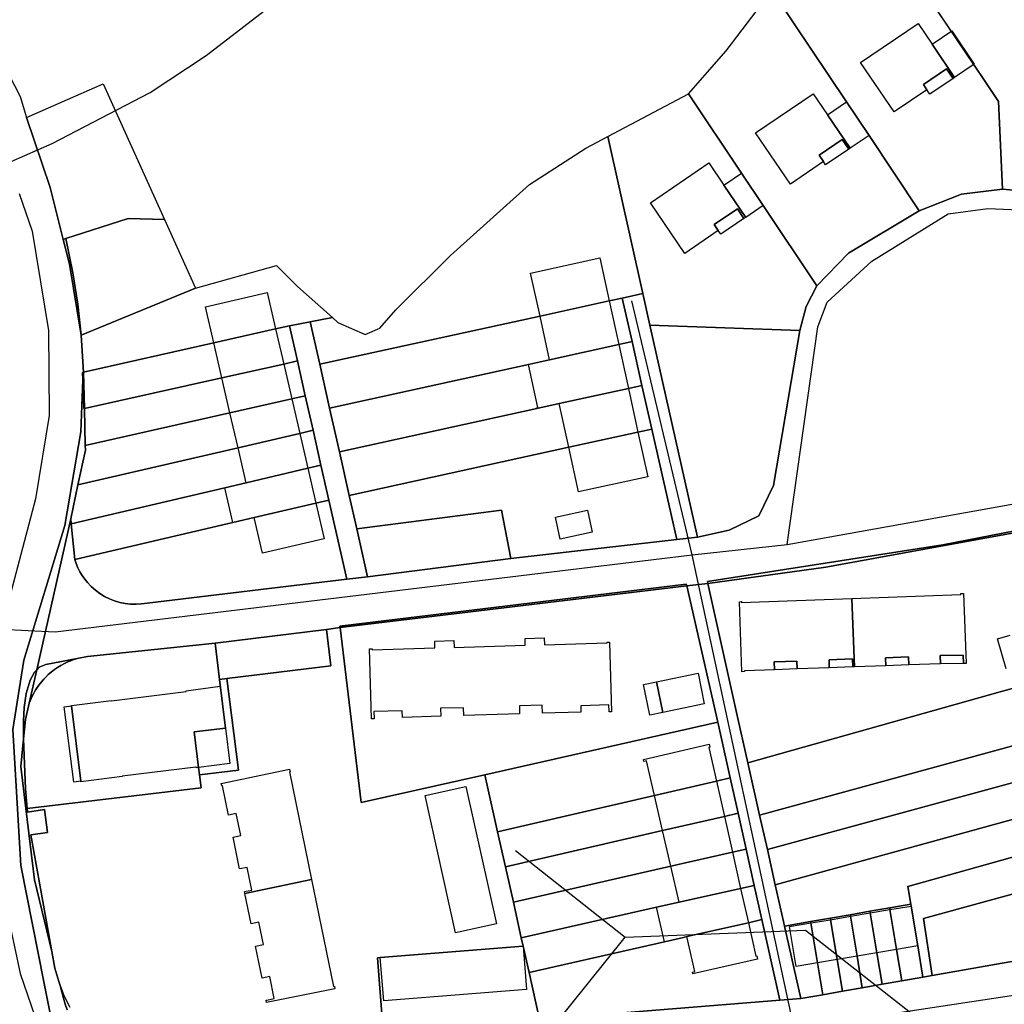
# Model space of a CAD drawing. Extents: x 577960 to 582939, y 6017202 to 6023066.
# Tile 48 of 217: x 578305 to 578446, y 6020717 to 6020857. Entities that reach past the tile are written whole.
import ezdxf

# ---------------------------------------------------------------- set-up
doc = ezdxf.new("R2010")
doc.units = 0
doc.header["$MEASUREMENT"] = 0
doc.linetypes.add('D', pattern=[0])
for name, color, linetype in [('LI__FLUR', 7, 'D'), ('LI__GEB', 7, 'Continuous'), ('LI__STRASSE', 7, 'Continuous')]:
    doc.layers.add(name, color=color, linetype=linetype)

msp = doc.modelspace()

# ---------------------------------------------------------------- linework, layer by layer
at = {"layer": 'LI__FLUR', "color": 8, "linetype": 'D', "true_color": 0x808080}
for p, q in [((578442.855, 6020848.643), (578421.273, 6020880.772)), ((578421.273, 6020880.772), (578442.855, 6020848.643)), ((578296.1, 6020863.931), (578305.317, 6020846.257)), ((578423.263, 6020845.455), (578412.187, 6020861.999)), ((578412.187, 6020861.999), (578423.263, 6020845.455)), ((578406.079, 6020852.743), (578411.297, 6020859.57)), ((578400.711, 6020846.605), (578406.079, 6020852.743)), ((578444.955, 6020845.515), (578442.855, 6020848.643)), ((578442.855, 6020848.643), (578444.955, 6020845.515)), ((578306.196, 6020843.258), (578317.142, 6020848.026)), ((578317.142, 6020848.026), (578325.909, 6020828.673)), ((578305.317, 6020846.257), (578306.196, 6020843.258)), ((578389.206, 6020840.517), (578400.711, 6020846.605)), ((578400.711, 6020846.605), (578408.289, 6020835.299)), ((578408.289, 6020835.299), (578400.711, 6020846.605)), ((578426.482, 6020840.657), (578423.263, 6020845.455)), ((578423.263, 6020845.455), (578426.482, 6020840.657)), ((578445.555, 6020833.029), (578444.955, 6020845.515)), ((578444.955, 6020845.515), (578445.555, 6020833.029)), ((578306.196, 6020843.258), (578309.615, 6020833.252)), ((578309.615, 6020833.252), (578306.196, 6020843.258)), ((578386.047, 6020838.848), (578389.206, 6020840.517)), ((578394.174, 6020818.116), (578389.206, 6020840.517)), ((578389.206, 6020840.517), (578394.174, 6020818.116)), ((578433.659, 6020829.931), (578426.482, 6020840.657)), ((578426.482, 6020840.657), (578433.659, 6020829.931)), ((578378.01, 6020833.7), (578386.047, 6020838.848)), ((578408.289, 6020835.299), (578411.397, 6020830.661)), ((578411.397, 6020830.661), (578408.289, 6020835.299)), ((578309.615, 6020833.252), (578311.455, 6020825.854)), ((578311.455, 6020825.854), (578309.615, 6020833.252)), ((578366.724, 6020823.524), (578378.01, 6020833.7)), ((578433.659, 6020829.931), (578439.707, 6020832.28)), ((578439.707, 6020832.28), (578433.659, 6020829.931)), ((578439.707, 6020832.28), (578445.555, 6020833.029)), ((578445.555, 6020833.029), (578439.707, 6020832.28)), ((578448.614, 6020832.749), (578445.555, 6020833.029)), ((578445.555, 6020833.029), (578448.614, 6020832.749)), ((578411.397, 6020830.661), (578419.055, 6020819.235)), ((578419.055, 6020819.235), (578411.397, 6020830.661)), ((578423.543, 6020823.893), (578433.659, 6020829.931)), ((578433.659, 6020829.931), (578423.543, 6020823.893)), ((578311.855, 6020825.974), (578320.711, 6020828.823)), ((578320.711, 6020828.823), (578311.855, 6020825.974)), ((578320.711, 6020828.823), (578325.909, 6020828.673)), ((578325.909, 6020828.673), (578320.711, 6020828.823)), ((578325.909, 6020828.673), (578330.338, 6020818.896)), ((578311.455, 6020825.854), (578311.855, 6020825.974)), ((578311.855, 6020825.974), (578311.455, 6020825.854)), ((578311.455, 6020825.854), (578312.345, 6020822.295)), ((578312.345, 6020822.295), (578311.455, 6020825.854)), ((578312.844, 6020821.056), (578311.855, 6020825.974)), ((578311.855, 6020825.974), (578312.844, 6020821.056)), ((578358.957, 6020815.797), (578366.724, 6020823.524)), ((578419.055, 6020819.235), (578423.543, 6020823.893)), ((578423.543, 6020823.893), (578419.055, 6020819.235)), ((578312.345, 6020822.295), (578314.014, 6020812.199)), ((578314.014, 6020812.199), (578312.345, 6020822.295)), ((578330.338, 6020818.896), (578341.893, 6020822.135)), ((578341.893, 6020822.135), (578344.882, 6020819.106)), ((578313.524, 6020816.588), (578312.844, 6020821.056)), ((578312.844, 6020821.056), (578313.524, 6020816.588)), ((578344.882, 6020819.106), (578349.911, 6020814.718)), ((578419.055, 6020819.235), (578417.525, 6020816.256)), ((578417.525, 6020816.256), (578419.055, 6020819.235)), ((578330.338, 6020818.896), (578314.014, 6020812.199)), ((578314.014, 6020812.199), (578330.338, 6020818.896)), ((578391.265, 6020817.476), (578394.174, 6020818.116)), ((578394.174, 6020818.116), (578391.265, 6020817.476)), ((578394.174, 6020818.116), (578395.204, 6020813.597)), ((578395.204, 6020813.597), (578394.174, 6020818.116)), ((578314.014, 6020812.199), (578313.524, 6020816.588)), ((578313.524, 6020816.588), (578314.014, 6020812.199)), ((578379.52, 6020814.907), (578389.396, 6020817.066)), ((578389.396, 6020817.066), (578379.52, 6020814.907)), ((578389.396, 6020817.066), (578391.265, 6020817.476)), ((578391.265, 6020817.476), (578389.396, 6020817.066)), ((578391.265, 6020817.476), (578392.665, 6020811.258)), ((578392.665, 6020811.258), (578391.265, 6020817.476)), ((578417.525, 6020816.256), (578416.626, 6020812.857)), ((578416.626, 6020812.857), (578417.525, 6020816.256)), ((578348.081, 6020808.02), (578379.52, 6020814.907)), ((578379.52, 6020814.907), (578348.081, 6020808.02)), ((578356.678, 6020813.198), (578358.957, 6020815.797)), ((578343.763, 6020813.528), (578341.774, 6020813.078)), ((578341.774, 6020813.078), (578343.763, 6020813.528)), ((578346.712, 6020814.098), (578343.763, 6020813.528)), ((578343.763, 6020813.528), (578346.712, 6020814.098)), ((578344.893, 6020808.5), (578343.763, 6020813.528)), ((578343.763, 6020813.528), (578344.893, 6020808.5)), ((578349.911, 6020814.718), (578346.712, 6020814.098)), ((578346.712, 6020814.098), (578349.911, 6020814.718)), ((578348.081, 6020808.02), (578346.712, 6020814.098)), ((578346.712, 6020814.098), (578348.081, 6020808.02)), ((578349.911, 6020814.718), (578350.66, 6020813.978)), ((578350.66, 6020813.978), (578354.559, 6020812.258)), ((578402.002, 6020783.348), (578395.204, 6020813.597)), ((578395.204, 6020813.597), (578416.626, 6020812.857)), ((578395.204, 6020813.597), (578402.002, 6020783.348)), ((578416.626, 6020812.857), (578395.204, 6020813.597)), ((578314.014, 6020812.199), (578314.374, 6020806.891)), ((578314.374, 6020806.891), (578314.014, 6020812.199)), ((578341.774, 6020813.078), (578332.957, 6020811.089)), ((578332.957, 6020811.089), (578341.774, 6020813.078)), ((578354.559, 6020812.258), (578356.678, 6020813.198)), ((578416.626, 6020812.857), (578412.858, 6020790.745)), ((578412.858, 6020790.745), (578416.626, 6020812.857)), ((578332.957, 6020811.089), (578314.374, 6020806.891)), ((578314.374, 6020806.891), (578332.957, 6020811.089)), ((578390.755, 6020810.838), (578380.889, 6020808.669)), ((578380.889, 6020808.669), (578390.755, 6020810.838)), ((578392.665, 6020811.258), (578390.755, 6020810.838)), ((578390.755, 6020810.838), (578392.665, 6020811.258)), ((578394.074, 6020805.01), (578392.665, 6020811.258)), ((578392.665, 6020811.258), (578394.074, 6020805.01)), ((578334.117, 6020806.101), (578342.933, 6020808.06)), ((578342.933, 6020808.06), (578334.117, 6020806.101)), ((578342.933, 6020808.06), (578344.893, 6020808.5)), ((578344.893, 6020808.5), (578342.933, 6020808.06)), ((578344.893, 6020808.5), (578346.012, 6020803.542)), ((578346.012, 6020803.542), (578344.893, 6020808.5)), ((578349.481, 6020801.772), (578348.081, 6020808.02)), ((578348.081, 6020808.02), (578349.481, 6020801.772)), ((578377.88, 6020808.01), (578349.481, 6020801.772)), ((578349.481, 6020801.772), (578377.88, 6020808.01)), ((578380.889, 6020808.669), (578377.88, 6020808.01)), ((578377.88, 6020808.01), (578380.889, 6020808.669)), ((578314.374, 6020806.891), (578314.204, 6020806.851)), ((578314.204, 6020806.851), (578314.374, 6020806.891)), ((578314.204, 6020806.851), (578314.244, 6020805.821)), ((578314.244, 6020805.821), (578314.204, 6020806.851)), ((578314.374, 6020806.891), (578314.484, 6020801.733)), ((578314.484, 6020801.733), (578314.374, 6020806.891)), ((578313.954, 6020798.394), (578314.244, 6020805.821)), ((578314.244, 6020805.821), (578313.954, 6020798.394)), ((578314.244, 6020805.821), (578314.404, 6020801.713)), ((578314.404, 6020801.713), (578314.244, 6020805.821)), ((578314.484, 6020801.733), (578334.117, 6020806.101)), ((578334.117, 6020806.101), (578314.484, 6020801.733)), ((578394.074, 6020805.01), (578392.135, 6020804.581)), ((578392.135, 6020804.581), (578394.074, 6020805.01)), ((578395.484, 6020798.783), (578394.074, 6020805.01)), ((578394.074, 6020805.01), (578395.484, 6020798.783)), ((578392.135, 6020804.581), (578382.259, 6020802.421)), ((578382.259, 6020802.421), (578392.135, 6020804.581)), ((578344.073, 6020803.102), (578335.266, 6020801.113)), ((578335.266, 6020801.113), (578344.073, 6020803.102)), ((578346.012, 6020803.542), (578344.073, 6020803.102)), ((578344.073, 6020803.102), (578346.012, 6020803.542)), ((578347.122, 6020798.603), (578346.012, 6020803.542)), ((578346.012, 6020803.542), (578347.122, 6020798.603)), ((578382.259, 6020802.421), (578379.05, 6020801.712)), ((578379.05, 6020801.712), (578382.259, 6020802.421)), ((578314.404, 6020801.713), (578314.484, 6020801.733)), ((578314.484, 6020801.733), (578314.404, 6020801.713)), ((578314.484, 6020801.733), (578314.614, 6020796.445)), ((578314.614, 6020796.445), (578314.484, 6020801.733)), ((578335.266, 6020801.113), (578314.614, 6020796.445)), ((578314.614, 6020796.445), (578335.266, 6020801.113)), ((578349.481, 6020801.772), (578350.891, 6020795.534)), ((578350.891, 6020795.534), (578349.481, 6020801.772)), ((578379.05, 6020801.712), (578350.891, 6020795.534)), ((578350.891, 6020795.534), (578379.05, 6020801.712)), ((578311.695, 6020784.999), (578313.954, 6020798.394)), ((578313.954, 6020798.394), (578311.695, 6020784.999)), ((578336.416, 6020796.125), (578345.223, 6020798.154)), ((578345.223, 6020798.154), (578336.416, 6020796.125)), ((578345.223, 6020798.154), (578347.122, 6020798.603)), ((578347.122, 6020798.603), (578345.223, 6020798.154)), ((578347.122, 6020798.603), (578348.252, 6020793.625)), ((578348.252, 6020793.625), (578347.122, 6020798.603)), ((578383.628, 6020796.184), (578393.505, 6020798.353)), ((578393.505, 6020798.353), (578383.628, 6020796.184)), ((578393.505, 6020798.353), (578395.484, 6020798.783)), ((578395.484, 6020798.783), (578393.505, 6020798.353)), ((578395.484, 6020798.783), (578399.043, 6020783.008)), ((578399.043, 6020783.008), (578395.484, 6020798.783)), ((578313.565, 6020790.837), (578336.416, 6020796.125)), ((578336.416, 6020796.125), (578313.565, 6020790.837)), ((578314.634, 6020795.765), (578313.565, 6020790.837)), ((578313.565, 6020790.837), (578314.634, 6020795.765)), ((578314.614, 6020796.445), (578314.634, 6020795.765)), ((578314.634, 6020795.765), (578314.614, 6020796.445)), ((578350.891, 6020795.534), (578352.29, 6020789.307)), ((578352.29, 6020789.307), (578350.891, 6020795.534)), ((578352.29, 6020789.307), (578383.628, 6020796.184)), ((578383.628, 6020796.184), (578352.29, 6020789.307)), ((578346.372, 6020793.185), (578337.576, 6020791.116)), ((578337.576, 6020791.116), (578346.372, 6020793.185)), ((578348.252, 6020793.625), (578346.372, 6020793.185)), ((578346.372, 6020793.185), (578348.252, 6020793.625)), ((578349.371, 6020788.647), (578348.252, 6020793.625)), ((578348.252, 6020793.625), (578349.371, 6020788.647)), ((578337.576, 6020791.116), (578334.537, 6020790.407)), ((578334.537, 6020790.407), (578337.576, 6020791.116)), ((578313.565, 6020790.837), (578312.525, 6020785.989)), ((578312.525, 6020785.989), (578313.565, 6020790.837)), ((578334.537, 6020790.407), (578312.605, 6020785.259)), ((578312.605, 6020785.259), (578334.537, 6020790.407)), ((578412.858, 6020790.745), (578410.778, 6020786.407)), ((578410.778, 6020786.407), (578412.858, 6020790.745)), ((578338.735, 6020786.168), (578347.532, 6020788.217)), ((578347.532, 6020788.217), (578338.735, 6020786.168)), ((578347.532, 6020788.217), (578349.371, 6020788.647)), ((578349.371, 6020788.647), (578347.532, 6020788.217)), ((578349.371, 6020788.647), (578351.92, 6020777.351)), ((578351.92, 6020777.351), (578349.371, 6020788.647)), ((578353.36, 6020784.558), (578352.29, 6020789.307)), ((578352.29, 6020789.307), (578353.36, 6020784.558)), ((578374.012, 6020787.197), (578353.36, 6020784.558)), ((578353.36, 6020784.558), (578374.012, 6020787.197)), ((578375.362, 6020780.31), (578374.012, 6020787.197)), ((578374.012, 6020787.197), (578375.362, 6020780.31)), ((578312.525, 6020785.989), (578307.687, 6020764.446)), ((578307.687, 6020764.446), (578312.525, 6020785.989)), ((578312.605, 6020785.259), (578312.525, 6020785.989)), ((578312.525, 6020785.989), (578312.605, 6020785.259)), ((578313.125, 6020780.181), (578335.686, 6020785.458)), ((578335.686, 6020785.458), (578313.125, 6020780.181)), ((578335.686, 6020785.458), (578338.735, 6020786.168)), ((578338.735, 6020786.168), (578335.686, 6020785.458)), ((578410.778, 6020786.407), (578406.54, 6020784.338)), ((578406.54, 6020784.338), (578410.778, 6020786.407)), ((578305.858, 6020765.816), (578311.695, 6020784.999)), ((578311.695, 6020784.999), (578305.858, 6020765.816)), ((578312.605, 6020785.259), (578313.125, 6020780.181)), ((578313.125, 6020780.181), (578312.605, 6020785.259)), ((578354.899, 6020777.711), (578353.36, 6020784.558)), ((578353.36, 6020784.558), (578354.899, 6020777.711)), ((578406.54, 6020784.338), (578402.002, 6020783.348)), ((578402.002, 6020783.348), (578406.54, 6020784.338)), ((578420.315, 6020779.069), (578450.514, 6020784.577)), ((578450.514, 6020784.577), (578420.315, 6020779.069)), ((578450.434, 6020784.857), (578437.009, 6020782.278)), ((578437.009, 6020782.278), (578450.434, 6020784.857)), ((578399.043, 6020783.008), (578375.362, 6020780.31)), ((578375.362, 6020780.31), (578399.043, 6020783.008)), ((578402.002, 6020783.348), (578399.043, 6020783.008)), ((578399.043, 6020783.008), (578402.002, 6020783.348)), ((578437.009, 6020782.278), (578403.411, 6020777.02)), ((578403.411, 6020777.02), (578437.009, 6020782.278)), ((578313.324, 6020779.582), (578313.125, 6020780.181)), ((578313.125, 6020780.181), (578313.324, 6020779.582)), ((578375.362, 6020780.31), (578354.899, 6020777.711)), ((578354.899, 6020777.711), (578375.362, 6020780.31)), ((578313.566, 6020778.999), (578313.324, 6020779.582)), ((578313.324, 6020779.582), (578313.566, 6020778.999)), ((578313.848, 6020778.434), (578313.566, 6020778.999)), ((578313.566, 6020778.999), (578313.848, 6020778.434)), ((578314.169, 6020777.892), (578313.848, 6020778.434)), ((578313.848, 6020778.434), (578314.169, 6020777.892)), ((578403.471, 6020776.751), (578420.315, 6020779.069)), ((578420.315, 6020779.069), (578403.471, 6020776.751)), ((578314.529, 6020777.373), (578314.169, 6020777.892)), ((578314.169, 6020777.892), (578314.529, 6020777.373)), ((578314.924, 6020776.882), (578314.529, 6020777.373)), ((578314.529, 6020777.373), (578314.924, 6020776.882)), ((578351.92, 6020777.351), (578323.431, 6020773.943)), ((578323.431, 6020773.943), (578351.92, 6020777.351)), ((578354.899, 6020777.711), (578351.92, 6020777.351)), ((578351.92, 6020777.351), (578354.899, 6020777.711)), ((578403.411, 6020777.02), (578403.471, 6020776.751)), ((578403.471, 6020776.751), (578403.411, 6020777.02)), ((578315.463, 6020776.311), (578314.924, 6020776.882)), ((578314.924, 6020776.882), (578315.463, 6020776.311)), ((578316.05, 6020775.789), (578315.463, 6020776.311)), ((578315.463, 6020776.311), (578316.05, 6020775.789)), ((578316.681, 6020775.321), (578316.05, 6020775.789)), ((578316.05, 6020775.789), (578316.681, 6020775.321)), ((578350.951, 6020770.674), (578400.402, 6020776.661)), ((578400.402, 6020776.661), (578350.951, 6020770.674)), ((578400.462, 6020776.391), (578350.991, 6020770.474)), ((578350.991, 6020770.474), (578400.462, 6020776.391)), ((578400.402, 6020776.661), (578400.462, 6020776.391)), ((578400.462, 6020776.391), (578400.402, 6020776.661)), ((578400.462, 6020776.391), (578403.471, 6020776.751)), ((578403.471, 6020776.751), (578400.462, 6020776.391)), ((578404.881, 6020756.968), (578400.462, 6020776.391)), ((578400.462, 6020776.391), (578404.881, 6020756.968)), ((578403.671, 6020775.871), (578403.471, 6020776.751)), ((578403.471, 6020776.751), (578403.671, 6020775.871)), ((578407.78, 6020757.498), (578403.671, 6020775.871)), ((578403.671, 6020775.871), (578407.78, 6020757.498)), ((578317.35, 6020774.909), (578316.681, 6020775.321)), ((578316.681, 6020775.321), (578317.35, 6020774.909)), ((578318.052, 6020774.558), (578317.35, 6020774.909)), ((578317.35, 6020774.909), (578318.052, 6020774.558)), ((578318.783, 6020774.269), (578318.052, 6020774.558)), ((578318.052, 6020774.558), (578318.783, 6020774.269)), ((578319.536, 6020774.045), (578318.783, 6020774.269)), ((578318.783, 6020774.269), (578319.536, 6020774.045)), ((578320.305, 6020773.888), (578319.536, 6020774.045)), ((578319.536, 6020774.045), (578320.305, 6020773.888)), ((578321.085, 6020773.799), (578320.305, 6020773.888)), ((578320.305, 6020773.888), (578321.085, 6020773.799)), ((578321.871, 6020773.779), (578321.085, 6020773.799)), ((578321.085, 6020773.799), (578321.871, 6020773.779)), ((578322.654, 6020773.827), (578321.871, 6020773.779)), ((578321.871, 6020773.779), (578322.654, 6020773.827)), ((578323.431, 6020773.943), (578322.654, 6020773.827)), ((578322.654, 6020773.827), (578323.431, 6020773.943)), ((578333.128, 6020768.245), (578349.032, 6020770.194)), ((578349.032, 6020770.194), (578333.128, 6020768.245)), ((578350.991, 6020770.474), (578349.032, 6020770.194)), ((578349.032, 6020770.194), (578350.991, 6020770.474)), ((578349.032, 6020770.194), (578349.681, 6020765.006)), ((578349.681, 6020765.006), (578349.032, 6020770.194)), ((578350.991, 6020770.474), (578350.951, 6020770.674)), ((578350.951, 6020770.674), (578350.991, 6020770.474)), ((578353.99, 6020745.493), (578350.991, 6020770.474)), ((578350.991, 6020770.474), (578353.99, 6020745.493)), ((578333.128, 6020768.245), (578314.904, 6020766.316)), ((578314.904, 6020766.316), (578333.128, 6020768.245)), ((578333.767, 6020763.066), (578333.128, 6020768.245)), ((578333.128, 6020768.245), (578333.767, 6020763.066)), ((578304.288, 6020755.909), (578305.858, 6020765.816)), ((578305.858, 6020765.816), (578304.288, 6020755.909)), ((578308.967, 6020765.166), (578313.465, 6020766.036)), ((578313.465, 6020766.036), (578308.967, 6020765.166)), ((578312.529, 6020765.728), (578312.224, 6020765.607)), ((578312.224, 6020765.607), (578312.529, 6020765.728)), ((578312.838, 6020765.84), (578312.529, 6020765.728)), ((578312.529, 6020765.728), (578312.838, 6020765.84)), ((578313.15, 6020765.943), (578312.838, 6020765.84)), ((578312.838, 6020765.84), (578313.15, 6020765.943)), ((578313.465, 6020766.036), (578313.15, 6020765.943)), ((578313.15, 6020765.943), (578313.465, 6020766.036)), ((578314.904, 6020766.316), (578313.465, 6020766.036)), ((578313.465, 6020766.036), (578314.904, 6020766.316)), ((578307.687, 6020764.446), (578306.618, 6020759.688)), ((578306.618, 6020759.688), (578307.687, 6020764.446)), ((578307.687, 6020764.446), (578307.357, 6020764.096)), ((578307.357, 6020764.096), (578307.687, 6020764.446)), ((578307.687, 6020764.446), (578308.037, 6020764.816)), ((578308.037, 6020764.816), (578307.687, 6020764.446)), ((578308.037, 6020764.816), (578308.967, 6020765.166)), ((578308.967, 6020765.166), (578308.037, 6020764.816)), ((578310.192, 6020764.454), (578309.748, 6020764.111)), ((578309.748, 6020764.111), (578310.192, 6020764.454)), ((578310.654, 6020764.773), (578310.192, 6020764.454)), ((578310.192, 6020764.454), (578310.654, 6020764.773)), ((578311.133, 6020765.068), (578310.654, 6020764.773)), ((578310.654, 6020764.773), (578311.133, 6020765.068)), ((578311.626, 6020765.336), (578311.133, 6020765.068)), ((578311.133, 6020765.068), (578311.626, 6020765.336)), ((578311.923, 6020765.476), (578311.626, 6020765.336)), ((578311.626, 6020765.336), (578311.923, 6020765.476)), ((578312.224, 6020765.607), (578311.923, 6020765.476)), ((578311.923, 6020765.476), (578312.224, 6020765.607)), ((578349.681, 6020765.006), (578334.837, 6020763.196)), ((578334.837, 6020763.196), (578349.681, 6020765.006)), ((578456.182, 6020764.364), (578445.216, 6020761.286)), ((578445.216, 6020761.286), (578456.182, 6020764.364)), ((578306.727, 6020762.957), (578306.158, 6020761.058)), ((578306.158, 6020761.058), (578306.727, 6020762.957)), ((578307.357, 6020764.096), (578306.727, 6020762.957)), ((578306.727, 6020762.957), (578307.357, 6020764.096)), ((578308.67, 6020763.082), (578308.431, 6020762.8)), ((578308.431, 6020762.8), (578308.67, 6020763.082)), ((578308.917, 6020763.357), (578308.67, 6020763.082)), ((578308.67, 6020763.082), (578308.917, 6020763.357)), ((578309.322, 6020763.745), (578308.917, 6020763.357)), ((578308.917, 6020763.357), (578309.322, 6020763.745)), ((578309.748, 6020764.111), (578309.322, 6020763.745)), ((578309.322, 6020763.745), (578309.748, 6020764.111)), ((578334.627, 6020756.119), (578333.767, 6020763.066)), ((578333.767, 6020763.066), (578333.787, 6020763.066)), ((578333.787, 6020763.066), (578333.767, 6020763.066)), ((578333.767, 6020763.066), (578334.627, 6020756.119)), ((578333.787, 6020763.066), (578334.837, 6020763.196)), ((578334.837, 6020763.196), (578333.787, 6020763.066)), ((578334.837, 6020763.196), (578336.467, 6020750.121)), ((578336.467, 6020750.121), (578334.837, 6020763.196)), ((578307.557, 6020761.607), (578307.376, 6020761.3)), ((578307.376, 6020761.3), (578307.557, 6020761.607)), ((578307.763, 6020761.914), (578307.557, 6020761.607)), ((578307.557, 6020761.607), (578307.763, 6020761.914)), ((578307.977, 6020762.216), (578307.763, 6020761.914)), ((578307.763, 6020761.914), (578307.977, 6020762.216)), ((578308.2, 6020762.511), (578307.977, 6020762.216)), ((578307.977, 6020762.216), (578308.2, 6020762.511)), ((578308.431, 6020762.8), (578308.2, 6020762.511)), ((578308.2, 6020762.511), (578308.431, 6020762.8)), ((578306.158, 6020761.058), (578305.878, 6020759.068)), ((578305.878, 6020759.068), (578306.158, 6020761.058)), ((578306.891, 6020760.347), (578306.749, 6020760.02)), ((578306.749, 6020760.02), (578306.891, 6020760.347)), ((578307.043, 6020760.67), (578306.891, 6020760.347)), ((578306.891, 6020760.347), (578307.043, 6020760.67)), ((578307.205, 6020760.988), (578307.043, 6020760.67)), ((578307.043, 6020760.67), (578307.205, 6020760.988)), ((578307.376, 6020761.3), (578307.205, 6020760.988)), ((578307.205, 6020760.988), (578307.376, 6020761.3)), ((578445.216, 6020761.286), (578409.2, 6020751.17)), ((578409.2, 6020751.17), (578445.216, 6020761.286)), ((578305.878, 6020759.068), (578305.768, 6020757.089)), ((578305.768, 6020757.089), (578305.878, 6020759.068)), ((578306.618, 6020759.688), (578306.088, 6020757.349)), ((578306.088, 6020757.349), (578306.618, 6020759.688)), ((578306.749, 6020760.02), (578306.618, 6020759.688)), ((578306.618, 6020759.688), (578306.749, 6020760.02)), ((578306.088, 6020757.349), (578305.808, 6020754.6)), ((578305.808, 6020754.6), (578306.088, 6020757.349)), ((578409.2, 6020751.17), (578407.78, 6020757.498)), ((578407.78, 6020757.498), (578409.2, 6020751.17)), ((578305.428, 6020736.496), (578304.288, 6020755.909)), ((578304.288, 6020755.909), (578305.428, 6020736.496)), ((578305.768, 6020757.089), (578305.808, 6020754.6)), ((578305.808, 6020754.6), (578305.768, 6020757.089)), ((578330.159, 6020755.579), (578334.627, 6020756.119)), ((578334.627, 6020756.119), (578330.159, 6020755.579)), ((578371.664, 6020749.441), (578404.881, 6020756.968)), ((578404.881, 6020756.968), (578371.664, 6020749.441)), ((578404.881, 6020756.968), (578406.661, 6020749.021)), ((578406.661, 6020749.021), (578404.881, 6020756.968)), ((578305.808, 6020754.6), (578305.408, 6020750.651)), ((578305.408, 6020750.651), (578305.808, 6020754.6)), ((578305.808, 6020754.6), (578306.068, 6020747.462)), ((578306.068, 6020747.462), (578305.808, 6020754.6)), ((578330.759, 6020750.511), (578330.159, 6020755.579)), ((578330.159, 6020755.579), (578330.759, 6020750.511)), ((578410.869, 6020743.693), (578447.855, 6020753.808)), ((578447.855, 6020753.808), (578410.869, 6020743.693)), ((578305.408, 6020750.651), (578306.108, 6020744.643)), ((578306.108, 6020744.643), (578305.408, 6020750.651)), ((578330.909, 6020749.431), (578330.759, 6020750.511)), ((578330.759, 6020750.511), (578330.909, 6020749.431)), ((578409.2, 6020751.17), (578410.869, 6020743.693)), ((578410.869, 6020743.693), (578409.2, 6020751.17)), ((578336.467, 6020750.121), (578330.909, 6020749.431)), ((578330.909, 6020749.431), (578336.467, 6020750.121)), ((578330.909, 6020749.431), (578331.139, 6020747.612)), ((578331.139, 6020747.612), (578330.909, 6020749.431)), ((578371.664, 6020749.441), (578353.99, 6020745.493)), ((578353.99, 6020745.493), (578371.664, 6020749.441)), ((578373.473, 6020741.324), (578371.664, 6020749.441)), ((578371.664, 6020749.441), (578373.473, 6020741.324)), ((578406.661, 6020749.021), (578404.701, 6020748.561)), ((578404.701, 6020748.561), (578406.661, 6020749.021)), ((578407.79, 6020743.952), (578406.661, 6020749.021)), ((578406.661, 6020749.021), (578407.79, 6020743.952)), ((578449.235, 6020748.96), (578411.979, 6020738.774)), ((578411.979, 6020738.774), (578449.235, 6020748.96)), ((578306.068, 6020747.462), (578306.328, 6020744.653)), ((578306.328, 6020744.653), (578306.068, 6020747.462)), ((578331.139, 6020747.612), (578306.328, 6020744.653)), ((578306.328, 6020744.653), (578331.139, 6020747.612)), ((578404.701, 6020748.561), (578395.865, 6020746.512)), ((578395.865, 6020746.512), (578404.701, 6020748.561)), ((578395.865, 6020746.512), (578373.473, 6020741.324)), ((578373.473, 6020741.324), (578395.865, 6020746.512)), ((578306.108, 6020744.643), (578306.328, 6020744.653)), ((578306.328, 6020744.653), (578306.108, 6020744.643)), ((578307.348, 6020734.447), (578306.108, 6020744.643)), ((578306.108, 6020744.643), (578307.348, 6020734.447)), ((578306.328, 6020744.653), (578306.378, 6020744.124)), ((578306.378, 6020744.124), (578306.328, 6020744.653)), ((578306.378, 6020744.124), (578308.797, 6020744.484)), ((578308.797, 6020744.484), (578306.378, 6020744.124)), ((578308.797, 6020744.484), (578309.227, 6020741.225)), ((578309.227, 6020741.225), (578308.797, 6020744.484)), ((578397.024, 6020741.484), (578405.841, 6020743.503)), ((578405.841, 6020743.503), (578397.024, 6020741.484)), ((578405.841, 6020743.503), (578407.79, 6020743.952)), ((578407.79, 6020743.952), (578405.841, 6020743.503)), ((578407.79, 6020743.952), (578408.93, 6020738.854)), ((578408.93, 6020738.854), (578407.79, 6020743.952)), ((578411.979, 6020738.774), (578410.869, 6020743.693)), ((578410.869, 6020743.693), (578411.979, 6020738.774)), ((578450.614, 6020744.102), (578413.098, 6020733.736)), ((578413.098, 6020733.736), (578450.614, 6020744.102)), ((578309.227, 6020741.225), (578306.838, 6020740.905)), ((578306.838, 6020740.905), (578309.227, 6020741.225)), ((578306.838, 6020740.905), (578309.847, 6020724.221)), ((578309.847, 6020724.221), (578306.838, 6020740.905)), ((578374.323, 6020737.535), (578373.473, 6020741.324)), ((578373.473, 6020741.324), (578374.323, 6020737.535)), ((578374.593, 6020736.326), (578397.024, 6020741.484)), ((578397.024, 6020741.484), (578374.593, 6020736.326)), ((578432.031, 6020733.506), (578451.484, 6020738.954)), ((578451.484, 6020738.954), (578432.031, 6020733.506)), ((578406.991, 6020738.415), (578398.184, 6020736.415)), ((578398.184, 6020736.415), (578406.991, 6020738.415)), ((578408.93, 6020738.854), (578406.991, 6020738.415)), ((578406.991, 6020738.415), (578408.93, 6020738.854)), ((578410.09, 6020733.676), (578408.93, 6020738.854)), ((578408.93, 6020738.854), (578410.09, 6020733.676)), ((578413.098, 6020733.736), (578411.979, 6020738.774)), ((578411.979, 6020738.774), (578413.098, 6020733.736)), ((578308.757, 6020719.682), (578305.428, 6020736.496)), ((578305.428, 6020736.496), (578308.757, 6020719.682)), ((578374.593, 6020736.326), (578374.323, 6020737.535)), ((578374.323, 6020737.535), (578374.593, 6020736.326)), ((578375.722, 6020731.297), (578374.593, 6020736.326)), ((578374.593, 6020736.326), (578375.722, 6020731.297)), ((578398.184, 6020736.415), (578375.722, 6020731.297)), ((578375.722, 6020731.297), (578398.184, 6020736.415)), ((578309.847, 6020724.221), (578307.348, 6020734.447)), ((578307.348, 6020734.447), (578309.847, 6020724.221)), ((578408.16, 6020733.246), (578410.09, 6020733.676)), ((578410.09, 6020733.676), (578408.16, 6020733.246)), ((578410.09, 6020733.676), (578411.179, 6020728.788)), ((578411.179, 6020728.788), (578410.09, 6020733.676)), ((578413.098, 6020733.736), (578414.268, 6020728.528)), ((578414.268, 6020728.528), (578413.098, 6020733.736)), ((578432.451, 6020730.997), (578432.031, 6020733.506)), ((578432.031, 6020733.506), (578432.451, 6020730.997)), ((578434.271, 6020728.938), (578453.423, 6020734.236)), ((578453.423, 6020734.236), (578434.271, 6020728.938)), ((578399.364, 6020731.267), (578408.16, 6020733.246)), ((578408.16, 6020733.246), (578399.364, 6020731.267)), ((578376.852, 6020726.209), (578375.722, 6020731.297)), ((578375.722, 6020731.297), (578376.852, 6020726.209)), ((578376.852, 6020726.209), (578396.165, 6020730.548)), ((578396.165, 6020730.548), (578376.852, 6020726.209)), ((578396.165, 6020730.548), (578399.364, 6020731.267)), ((578399.364, 6020731.267), (578396.165, 6020730.548)), ((578429.432, 6020730.467), (578432.451, 6020730.997)), ((578432.451, 6020730.997), (578429.432, 6020730.467)), ((578432.501, 6020730.717), (578432.451, 6020730.997)), ((578432.451, 6020730.997), (578432.501, 6020730.717)), ((578433.441, 6020725.029), (578432.501, 6020730.717)), ((578432.501, 6020730.717), (578433.441, 6020725.029)), ((578420.966, 6020728.998), (578423.795, 6020729.488)), ((578423.795, 6020729.488), (578420.966, 6020728.998)), ((578423.795, 6020729.488), (578426.613, 6020729.977)), ((578426.613, 6020729.977), (578423.795, 6020729.488)), ((578423.795, 6020729.488), (578423.834, 6020729.258)), ((578423.834, 6020729.258), (578423.795, 6020729.488)), ((578423.834, 6020729.258), (578424.774, 6020723.57)), ((578424.774, 6020723.57), (578423.834, 6020729.258)), ((578426.613, 6020729.977), (578429.432, 6020730.467)), ((578429.432, 6020730.467), (578426.613, 6020729.977)), ((578426.613, 6020729.977), (578426.653, 6020729.737)), ((578426.653, 6020729.737), (578426.613, 6020729.977)), ((578426.653, 6020729.737), (578427.593, 6020724.05)), ((578427.593, 6020724.05), (578426.653, 6020729.737)), ((578429.432, 6020730.467), (578429.472, 6020730.217)), ((578429.472, 6020730.217), (578429.432, 6020730.467)), ((578429.472, 6020730.217), (578430.422, 6020724.519)), ((578430.422, 6020724.519), (578429.472, 6020730.217)), ((578409.27, 6020728.348), (578400.493, 6020726.359)), ((578400.493, 6020726.359), (578409.27, 6020728.348)), ((578411.179, 6020728.788), (578409.27, 6020728.348)), ((578409.27, 6020728.348), (578411.179, 6020728.788)), ((578413.748, 6020717.282), (578411.179, 6020728.788)), ((578411.179, 6020728.788), (578413.748, 6020717.282)), ((578414.268, 6020728.528), (578414.418, 6020727.858)), ((578414.418, 6020727.858), (578414.268, 6020728.528)), ((578414.418, 6020727.858), (578418.147, 6020728.508)), ((578418.147, 6020728.508), (578414.418, 6020727.858)), ((578414.418, 6020727.858), (578416.737, 6020717.522)), ((578416.737, 6020717.522), (578414.418, 6020727.858)), ((578420.966, 6020728.998), (578418.147, 6020728.508)), ((578418.147, 6020728.508), (578420.966, 6020728.998)), ((578418.147, 6020728.508), (578418.177, 6020728.308)), ((578418.177, 6020728.308), (578418.147, 6020728.508)), ((578418.177, 6020728.308), (578419.126, 6020722.62)), ((578419.126, 6020722.62), (578418.177, 6020728.308)), ((578421.006, 6020728.778), (578420.966, 6020728.998)), ((578420.966, 6020728.998), (578421.006, 6020728.778)), ((578421.945, 6020723.09), (578421.006, 6020728.778)), ((578421.006, 6020728.778), (578421.945, 6020723.09)), ((578435.51, 6020720.821), (578434.271, 6020728.938)), ((578434.271, 6020728.938), (578435.51, 6020720.821)), ((578400.493, 6020726.359), (578399.993, 6020726.239)), ((578399.993, 6020726.239), (578400.493, 6020726.359)), ((578356.719, 6020723.381), (578377.122, 6020725.01)), ((578377.122, 6020725.01), (578356.719, 6020723.381)), ((578377.122, 6020725.01), (578376.852, 6020726.209)), ((578376.852, 6020726.209), (578377.122, 6020725.01)), ((578377.972, 6020721.231), (578377.122, 6020725.01)), ((578377.122, 6020725.01), (578377.972, 6020721.231)), ((578397.274, 6020725.619), (578377.972, 6020721.231)), ((578377.972, 6020721.231), (578397.274, 6020725.619)), ((578399.993, 6020726.239), (578397.274, 6020725.619)), ((578397.274, 6020725.619), (578399.993, 6020726.239)), ((578434.181, 6020720.591), (578433.441, 6020725.029)), ((578433.441, 6020725.029), (578434.181, 6020720.591)), ((578309.847, 6020724.221), (578310.277, 6020721.872)), ((578310.277, 6020721.872), (578309.847, 6020724.221)), ((578424.774, 6020723.57), (578425.524, 6020719.071)), ((578425.524, 6020719.071), (578424.774, 6020723.57)), ((578427.593, 6020724.05), (578428.343, 6020719.561)), ((578428.343, 6020719.561), (578427.593, 6020724.05)), ((578430.422, 6020724.519), (578431.162, 6020720.061)), ((578431.162, 6020720.061), (578430.422, 6020724.519)), ((578455.583, 6020724.359), (578435.51, 6020720.821)), ((578435.51, 6020720.821), (578455.583, 6020724.359)), ((578356.3, 6020723.351), (578356.719, 6020723.381)), ((578356.719, 6020723.381), (578356.3, 6020723.351)), ((578357.159, 6020712.784), (578356.3, 6020723.351)), ((578356.3, 6020723.351), (578357.159, 6020712.784)), ((578419.126, 6020722.62), (578419.876, 6020718.072)), ((578419.876, 6020718.072), (578419.126, 6020722.62)), ((578422.695, 6020718.572), (578421.945, 6020723.09)), ((578421.945, 6020723.09), (578422.695, 6020718.572)), ((578310.277, 6020721.872), (578310.827, 6020719.952)), ((578310.827, 6020719.952), (578310.277, 6020721.872)), ((578377.972, 6020721.231), (578379.461, 6020714.554)), ((578379.461, 6020714.554), (578377.972, 6020721.231)), ((578435.51, 6020720.821), (578434.181, 6020720.591)), ((578434.181, 6020720.591), (578435.51, 6020720.821)), ((578310.967, 6020708.526), (578308.757, 6020719.682)), ((578308.757, 6020719.682), (578310.967, 6020708.526)), ((578310.827, 6020719.952), (578311.037, 6020719.383)), ((578311.037, 6020719.383), (578310.827, 6020719.952)), ((578311.037, 6020719.383), (578311.476, 6020717.563)), ((578311.476, 6020717.563), (578311.037, 6020719.383)), ((578311.037, 6020719.383), (578311.516, 6020718.083)), ((578311.516, 6020718.083), (578311.037, 6020719.383)), ((578428.343, 6020719.561), (578425.524, 6020719.071)), ((578425.524, 6020719.071), (578428.343, 6020719.561)), ((578428.343, 6020719.561), (578431.162, 6020720.061)), ((578431.162, 6020720.061), (578428.343, 6020719.561)), ((578431.162, 6020720.061), (578434.181, 6020720.591)), ((578434.181, 6020720.591), (578431.162, 6020720.061)), ((578311.516, 6020718.083), (578312.416, 6020716.284)), ((578312.416, 6020716.284), (578311.516, 6020718.083)), ((578416.737, 6020717.522), (578419.876, 6020718.072)), ((578419.876, 6020718.072), (578416.737, 6020717.522)), ((578419.876, 6020718.072), (578422.695, 6020718.572)), ((578422.695, 6020718.572), (578419.876, 6020718.072)), ((578425.524, 6020719.071), (578422.695, 6020718.572)), ((578422.695, 6020718.572), (578425.524, 6020719.071)), ((578311.476, 6020717.563), (578311.723, 6020716.715)), ((578311.723, 6020716.715), (578311.476, 6020717.563)), ((578311.723, 6020716.715), (578312.045, 6020715.893)), ((578312.045, 6020715.893), (578311.723, 6020716.715)), ((578380.711, 6020714.653), (578413.748, 6020717.282)), ((578413.748, 6020717.282), (578380.711, 6020714.653)), ((578413.748, 6020717.282), (578416.737, 6020717.522)), ((578416.737, 6020717.522), (578413.748, 6020717.282))]:
    msp.add_line(p, q, dxfattribs=at)
at = {"layer": 'LI__GEB', "color": 5, "linetype": 'D', "true_color": 0x0000ff}
for p, q in [((578425.282, 6020851.103), (578433.509, 6020856.651)), ((578433.509, 6020856.651), (578435.488, 6020853.712)), ((578435.488, 6020853.712), (578438.297, 6020855.611)), ((578438.297, 6020855.611), (578441.516, 6020850.833)), ((578438.707, 6020848.933), (578435.488, 6020853.712)), ((578435.488, 6020853.712), (578438.707, 6020848.933)), ((578430.06, 6020844.025), (578425.282, 6020851.103)), ((578437.557, 6020850.173), (578434.259, 6020847.944)), ((578438.497, 6020848.793), (578437.557, 6020850.173)), ((578441.516, 6020850.833), (578438.707, 6020848.933)), ((578438.707, 6020848.933), (578438.497, 6020848.793)), ((578434.758, 6020847.204), (578430.06, 6020844.025)), ((578434.259, 6020847.944), (578434.758, 6020847.204)), ((578410.288, 6020841.037), (578418.525, 6020846.635)), ((578418.525, 6020846.635), (578420.554, 6020843.636)), ((578420.554, 6020843.636), (578423.263, 6020845.455)), ((578423.263, 6020845.455), (578426.482, 6020840.657)), ((578423.783, 6020838.847), (578420.554, 6020843.636)), ((578420.554, 6020843.636), (578423.783, 6020838.847)), ((578415.256, 6020833.729), (578410.288, 6020841.037)), ((578426.482, 6020840.657), (578423.783, 6020838.847)), ((578422.673, 6020840.077), (578419.374, 6020837.848)), ((578423.593, 6020838.717), (578422.673, 6020840.077)), ((578423.783, 6020838.847), (578423.593, 6020838.717)), ((578419.374, 6020837.848), (578419.984, 6020836.948)), ((578395.273, 6020831.081), (578403.62, 6020836.759)), ((578403.62, 6020836.759), (578405.76, 6020833.6)), ((578419.984, 6020836.948), (578415.256, 6020833.729)), ((578405.76, 6020833.6), (578408.289, 6020835.299)), ((578408.289, 6020835.299), (578411.397, 6020830.661)), ((578405.76, 6020833.6), (578408.878, 6020828.981)), ((578408.878, 6020828.981), (578405.76, 6020833.6)), ((578400.192, 6020823.853), (578395.273, 6020831.081)), ((578411.397, 6020830.661), (578408.878, 6020828.981)), ((578407.699, 6020830.201), (578404.38, 6020827.992)), ((578408.619, 6020828.811), (578407.699, 6020830.201)), ((578408.878, 6020828.981), (578408.619, 6020828.811)), ((578404.38, 6020827.992), (578404.97, 6020827.092)), ((578404.97, 6020827.092), (578400.192, 6020823.853)), ((578378.18, 6020821.025), (578388.046, 6020823.194)), ((578388.046, 6020823.194), (578389.396, 6020817.066)), ((578379.52, 6020814.907), (578378.18, 6020821.025)), ((578331.767, 6020816.237), (578340.564, 6020818.286)), ((578340.564, 6020818.286), (578341.774, 6020813.078)), ((578389.396, 6020817.066), (578379.52, 6020814.907)), ((578379.52, 6020814.907), (578389.396, 6020817.066)), ((578389.396, 6020817.066), (578390.755, 6020810.838)), ((578332.957, 6020811.089), (578331.767, 6020816.237)), ((578380.889, 6020808.669), (578379.52, 6020814.907)), ((578341.774, 6020813.078), (578332.957, 6020811.089)), ((578332.957, 6020811.089), (578341.774, 6020813.078)), ((578341.774, 6020813.078), (578342.933, 6020808.06)), ((578334.117, 6020806.101), (578332.957, 6020811.089)), ((578380.889, 6020808.669), (578390.755, 6020810.838)), ((578390.755, 6020810.838), (578380.889, 6020808.669)), ((578390.755, 6020810.838), (578392.135, 6020804.581)), ((578342.933, 6020808.06), (578334.117, 6020806.101)), ((578334.117, 6020806.101), (578342.933, 6020808.06)), ((578342.933, 6020808.06), (578344.073, 6020803.102)), ((578377.88, 6020808.01), (578380.889, 6020808.669)), ((578379.23, 6020801.882), (578377.88, 6020808.01)), ((578335.266, 6020801.113), (578334.117, 6020806.101)), ((578392.135, 6020804.581), (578382.259, 6020802.421)), ((578382.259, 6020802.421), (578392.135, 6020804.581)), ((578392.135, 6020804.581), (578393.505, 6020798.353)), ((578344.073, 6020803.102), (578335.266, 6020801.113)), ((578335.266, 6020801.113), (578344.073, 6020803.102)), ((578344.073, 6020803.102), (578345.223, 6020798.154)), ((578382.259, 6020802.421), (578379.05, 6020801.712)), ((578383.628, 6020796.184), (578382.259, 6020802.421)), ((578336.416, 6020796.125), (578335.266, 6020801.113)), ((578379.02, 6020801.832), (578379.23, 6020801.882)), ((578379.05, 6020801.712), (578379.02, 6020801.832)), ((578336.416, 6020796.125), (578345.223, 6020798.154)), ((578345.223, 6020798.154), (578336.416, 6020796.125)), ((578345.223, 6020798.154), (578346.372, 6020793.185)), ((578383.628, 6020796.184), (578393.505, 6020798.353)), ((578393.505, 6020798.353), (578383.628, 6020796.184)), ((578393.505, 6020798.353), (578394.904, 6020791.985)), ((578337.576, 6020791.116), (578336.416, 6020796.125)), ((578385.028, 6020789.816), (578383.628, 6020796.184)), ((578346.372, 6020793.185), (578337.576, 6020791.116)), ((578337.576, 6020791.116), (578346.372, 6020793.185)), ((578346.372, 6020793.185), (578347.532, 6020788.217)), ((578334.537, 6020790.407), (578337.576, 6020791.116)), ((578394.904, 6020791.985), (578385.028, 6020789.816)), ((578335.686, 6020785.458), (578334.537, 6020790.407)), ((578347.532, 6020788.217), (578338.735, 6020786.168)), ((578338.735, 6020786.168), (578347.532, 6020788.217)), ((578347.532, 6020788.217), (578348.712, 6020783.099)), ((578338.735, 6020786.168), (578335.686, 6020785.458)), ((578339.915, 6020781.06), (578338.735, 6020786.168)), ((578348.712, 6020783.099), (578339.915, 6020781.06)), ((578407.98, 6020774.151), (578408.33, 6020774.161)), ((578408.34, 6020764.165), (578407.98, 6020774.151)), ((578408.22, 6020774.051), (578424.044, 6020774.621)), ((578408.33, 6020774.161), (578408.22, 6020774.051)), ((578424.044, 6020774.621), (578439.598, 6020775.181)), ((578424.044, 6020774.621), (578424.404, 6020764.855)), ((578424.404, 6020764.855), (578424.044, 6020774.621)), ((578439.598, 6020775.301), (578439.968, 6020775.311)), ((578439.598, 6020775.181), (578439.598, 6020775.301)), ((578439.968, 6020775.311), (578440.328, 6020765.334)), ((578364.486, 6020768.534), (578367.235, 6020768.614)), ((578364.516, 6020767.554), (578364.486, 6020768.534)), ((578367.235, 6020768.614), (578367.265, 6020767.634)), ((578377.381, 6020768.914), (578380.13, 6020768.994)), ((578377.411, 6020767.924), (578377.381, 6020768.914)), ((578380.13, 6020768.994), (578380.15, 6020768.004)), ((578355.199, 6020767.405), (578355.549, 6020767.415)), ((578355.469, 6020757.418), (578355.199, 6020767.405)), ((578355.549, 6020767.415), (578355.559, 6020767.295)), ((578355.559, 6020767.295), (578364.516, 6020767.554)), ((578367.265, 6020767.634), (578377.411, 6020767.924)), ((578380.15, 6020768.004), (578389.087, 6020768.264)), ((578389.087, 6020768.384), (578389.447, 6020768.394)), ((578389.087, 6020768.264), (578389.087, 6020768.384)), ((578389.447, 6020768.394), (578389.747, 6020758.437)), ((578416.167, 6020765.684), (578412.928, 6020765.564)), ((578416.217, 6020764.565), (578416.167, 6020765.684)), ((578424.114, 6020765.974), (578420.775, 6020765.844)), ((578420.775, 6020765.844), (578420.815, 6020764.725)), ((578424.154, 6020764.845), (578424.114, 6020765.974)), ((578432.111, 6020766.264), (578428.822, 6020766.144)), ((578428.822, 6020766.144), (578428.862, 6020765.014)), ((578432.161, 6020765.134), (578432.111, 6020766.264)), ((578439.928, 6020766.534), (578436.649, 6020766.454)), ((578436.649, 6020766.454), (578436.689, 6020765.294)), ((578439.948, 6020765.334), (578439.928, 6020766.534)), ((578412.968, 6020764.445), (578408.71, 6020764.295)), ((578408.71, 6020764.295), (578408.71, 6020764.175)), ((578412.928, 6020765.564), (578412.968, 6020764.445)), ((578420.815, 6020764.725), (578416.217, 6020764.565)), ((578424.404, 6020764.855), (578424.154, 6020764.845)), ((578428.862, 6020765.014), (578424.404, 6020764.855)), ((578436.689, 6020765.294), (578432.161, 6020765.134)), ((578440.328, 6020765.334), (578439.948, 6020765.334)), ((578396.144, 6020762.706), (578402.072, 6020763.945)), ((578402.072, 6020763.945), (578402.972, 6020759.557)), ((578408.71, 6020764.175), (578408.34, 6020764.165)), ((578329.009, 6020761.427), (578333.857, 6020762.087)), ((578333.857, 6020762.087), (578334.627, 6020756.119)), ((578397.044, 6020758.337), (578396.144, 6020762.706)), ((578312.635, 6020759.348), (578318.363, 6020760.068)), ((578318.363, 6020760.068), (578318.373, 6020760.008)), ((578318.373, 6020760.008), (578329.019, 6020761.337)), ((578329.019, 6020761.337), (578329.009, 6020761.427)), ((578312.645, 6020759.278), (578312.635, 6020759.348)), ((578313.965, 6020748.522), (578312.645, 6020759.278)), ((578368.595, 6020759.027), (578365.336, 6020758.938)), ((578365.336, 6020758.938), (578365.376, 6020757.808)), ((578368.635, 6020757.908), (578368.595, 6020759.027)), ((578379.84, 6020759.367), (578376.582, 6020759.267)), ((578376.582, 6020759.267), (578376.612, 6020758.148)), ((578379.87, 6020758.248), (578379.84, 6020759.367)), ((578389.357, 6020759.437), (578385.328, 6020759.307)), ((578385.328, 6020759.307), (578385.358, 6020758.407)), ((578389.387, 6020758.527), (578389.357, 6020759.437)), ((578402.972, 6020759.557), (578397.044, 6020758.337)), ((578355.829, 6020757.428), (578355.469, 6020757.418)), ((578359.858, 6020758.568), (578355.799, 6020758.468)), ((578355.799, 6020758.468), (578355.829, 6020757.528)), ((578355.829, 6020757.528), (578355.829, 6020757.428)), ((578359.878, 6020757.648), (578359.858, 6020758.568)), ((578365.376, 6020757.808), (578359.878, 6020757.648)), ((578376.612, 6020758.148), (578368.635, 6020757.908)), ((578385.358, 6020758.407), (578379.87, 6020758.248)), ((578389.387, 6020758.427), (578389.387, 6020758.527)), ((578389.747, 6020758.437), (578389.387, 6020758.427)), ((578330.159, 6020755.579), (578334.627, 6020756.119)), ((578334.627, 6020756.119), (578330.159, 6020755.579)), ((578334.627, 6020756.119), (578335.227, 6020751.061)), ((578330.759, 6020750.511), (578330.159, 6020755.579)), ((578330.159, 6020755.579), (578330.759, 6020750.511)), ((578394.295, 6020751.63), (578403.652, 6020753.819)), ((578403.752, 6020753.369), (578403.622, 6020753.339)), ((578403.622, 6020753.339), (578404.701, 6020748.561)), ((578403.652, 6020753.819), (578403.752, 6020753.369)), ((578394.355, 6020751.37), (578394.295, 6020751.63)), ((578330.409, 6020750.541), (578319.883, 6020749.262)), ((578330.419, 6020750.471), (578330.409, 6020750.541)), ((578330.759, 6020750.511), (578330.419, 6020750.471)), ((578335.227, 6020751.061), (578330.759, 6020750.511)), ((578333.998, 6020748.222), (578343.774, 6020750.231)), ((578343.774, 6020750.231), (578343.854, 6020749.881)), ((578394.735, 6020751.46), (578394.355, 6020751.37)), ((578395.865, 6020746.512), (578394.735, 6020751.46)), ((578319.893, 6020749.202), (578313.975, 6020748.462)), ((578319.883, 6020749.262), (578319.893, 6020749.202)), ((578343.854, 6020749.881), (578343.744, 6020749.861)), ((578343.744, 6020749.861), (578346.913, 6020734.487)), ((578313.975, 6020748.462), (578313.965, 6020748.522)), ((578334.078, 6020747.872), (578333.998, 6020748.222)), ((578334.177, 6020747.892), (578334.078, 6020747.872)), ((578335.047, 6020743.703), (578334.177, 6020747.892)), ((578363.117, 6020746.492), (578368.945, 6020747.802)), ((578368.945, 6020747.802), (578373.323, 6020728.189)), ((578395.865, 6020746.512), (578404.701, 6020748.561)), ((578404.701, 6020748.561), (578395.865, 6020746.512)), ((578404.701, 6020748.561), (578405.841, 6020743.503)), ((578367.475, 6020726.879), (578363.117, 6020746.492)), ((578397.024, 6020741.484), (578395.865, 6020746.512)), ((578336.157, 6020743.933), (578335.047, 6020743.703)), ((578336.817, 6020740.775), (578336.157, 6020743.933)), ((578405.841, 6020743.503), (578397.024, 6020741.484)), ((578397.024, 6020741.484), (578405.841, 6020743.503)), ((578405.841, 6020743.503), (578406.991, 6020738.415)), ((578335.707, 6020740.545), (578336.817, 6020740.775)), ((578336.637, 6020736.016), (578335.707, 6020740.545)), ((578398.184, 6020736.415), (578397.024, 6020741.484)), ((578406.991, 6020738.415), (578398.184, 6020736.415)), ((578398.184, 6020736.415), (578406.991, 6020738.415)), ((578406.991, 6020738.415), (578408.16, 6020733.246)), ((578337.736, 6020736.236), (578336.637, 6020736.016)), ((578338.396, 6020732.997), (578337.736, 6020736.236)), ((578399.364, 6020731.267), (578398.184, 6020736.415)), ((578337.367, 6020732.517), (578346.913, 6020734.487)), ((578346.913, 6020734.487), (578337.367, 6020732.517)), ((578346.913, 6020734.487), (578350.052, 6020719.262)), ((578337.317, 6020732.777), (578338.396, 6020732.997)), ((578337.367, 6020732.517), (578337.317, 6020732.777)), ((578338.266, 6020728.169), (578337.367, 6020732.517)), ((578408.16, 6020733.246), (578399.364, 6020731.267)), ((578399.364, 6020731.267), (578408.16, 6020733.246)), ((578408.16, 6020733.246), (578409.27, 6020728.348)), ((578396.165, 6020730.548), (578399.364, 6020731.267)), ((578397.274, 6020725.619), (578396.165, 6020730.548)), ((578429.472, 6020730.217), (578432.501, 6020730.717)), ((578432.501, 6020730.717), (578433.441, 6020725.029)), ((578421.006, 6020728.778), (578423.834, 6020729.258)), ((578423.834, 6020729.258), (578426.653, 6020729.737)), ((578424.774, 6020723.57), (578423.834, 6020729.258)), ((578423.834, 6020729.258), (578424.774, 6020723.57)), ((578426.653, 6020729.737), (578429.472, 6020730.217)), ((578426.653, 6020729.737), (578427.593, 6020724.05)), ((578427.593, 6020724.05), (578426.653, 6020729.737)), ((578429.472, 6020730.217), (578430.422, 6020724.519)), ((578430.422, 6020724.519), (578429.472, 6020730.217)), ((578339.366, 6020728.399), (578338.266, 6020728.169)), ((578340.026, 6020725.22), (578339.366, 6020728.399)), ((578373.323, 6020728.189), (578367.475, 6020726.879)), ((578400.493, 6020726.359), (578409.27, 6020728.348)), ((578409.27, 6020728.348), (578400.493, 6020726.359)), ((578409.27, 6020728.348), (578410.35, 6020723.57)), ((578415.138, 6020727.798), (578418.177, 6020728.308)), ((578416.087, 6020722.11), (578415.138, 6020727.798)), ((578418.177, 6020728.308), (578421.006, 6020728.778)), ((578418.177, 6020728.308), (578419.126, 6020722.62)), ((578419.126, 6020722.62), (578418.177, 6020728.308)), ((578421.006, 6020728.778), (578421.945, 6020723.09)), ((578421.945, 6020723.09), (578421.006, 6020728.778)), ((578400.493, 6020726.359), (578399.993, 6020726.239)), ((578401.633, 6020721.381), (578400.493, 6020726.359)), ((578338.926, 6020724.99), (578340.026, 6020725.22)), ((578339.866, 6020720.442), (578338.926, 6020724.99)), ((578356.719, 6020723.381), (578377.122, 6020725.01)), ((578377.122, 6020725.01), (578377.612, 6020718.832)), ((578399.993, 6020726.239), (578397.274, 6020725.619)), ((578433.441, 6020725.029), (578430.422, 6020724.519)), ((578410.35, 6020723.57), (578410.48, 6020723.6)), ((578410.48, 6020723.6), (578410.58, 6020723.15)), ((578424.774, 6020723.57), (578421.945, 6020723.09)), ((578427.593, 6020724.05), (578424.774, 6020723.57)), ((578430.422, 6020724.519), (578427.593, 6020724.05)), ((578357.209, 6020717.203), (578356.719, 6020723.381)), ((578410.58, 6020723.15), (578401.323, 6020721.041)), ((578419.126, 6020722.62), (578416.087, 6020722.11)), ((578421.945, 6020723.09), (578419.126, 6020722.62)), ((578401.263, 6020721.301), (578401.633, 6020721.381)), ((578401.323, 6020721.041), (578401.263, 6020721.301)), ((578340.945, 6020720.662), (578339.866, 6020720.442)), ((578341.585, 6020717.533), (578340.945, 6020720.662)), ((578350.052, 6020719.262), (578350.172, 6020719.292)), ((578350.172, 6020719.292), (578350.242, 6020718.932)), ((578350.242, 6020718.932), (578340.476, 6020716.943)), ((578377.612, 6020718.832), (578357.209, 6020717.203)), ((578340.406, 6020717.293), (578340.506, 6020717.313)), ((578340.476, 6020716.943), (578340.406, 6020717.293)), ((578340.506, 6020717.313), (578341.585, 6020717.533))]:
    msp.add_line(p, q, dxfattribs=at)
at = {"layer": 'LI__GEB', "color": 5, "linetype": 'D', "true_color": 0x0100ff}
for p, q in [((578434.259, 6020847.944), (578437.557, 6020850.173)), ((578437.557, 6020850.173), (578438.497, 6020848.793)), ((578438.497, 6020848.793), (578435.188, 6020846.564)), ((578434.758, 6020847.204), (578434.259, 6020847.944)), ((578435.188, 6020846.564), (578434.758, 6020847.204)), ((578419.374, 6020837.848), (578422.673, 6020840.077)), ((578422.673, 6020840.077), (578423.593, 6020838.717)), ((578419.984, 6020836.948), (578419.374, 6020837.848)), ((578423.593, 6020838.717), (578420.284, 6020836.498)), ((578420.284, 6020836.498), (578419.984, 6020836.948)), ((578404.38, 6020827.992), (578407.699, 6020830.201)), ((578407.699, 6020830.201), (578408.619, 6020828.811)), ((578404.97, 6020827.092), (578404.38, 6020827.992)), ((578408.619, 6020828.811), (578405.31, 6020826.592)), ((578405.31, 6020826.592), (578404.97, 6020827.092)), ((578381.729, 6020786.197), (578386.298, 6020787.187)), ((578386.298, 6020787.187), (578386.977, 6020784.068)), ((578382.409, 6020783.079), (578381.729, 6020786.197)), ((578386.977, 6020784.068), (578382.409, 6020783.079)), ((578444.816, 6020768.863), (578446.645, 6020769.383)), ((578446.046, 6020764.584), (578444.816, 6020768.863)), ((578412.928, 6020765.564), (578416.167, 6020765.684)), ((578416.167, 6020765.684), (578416.217, 6020764.565)), ((578420.775, 6020765.844), (578424.114, 6020765.974)), ((578420.815, 6020764.725), (578420.775, 6020765.844)), ((578424.114, 6020765.974), (578424.154, 6020764.845)), ((578428.822, 6020766.144), (578432.111, 6020766.264)), ((578428.862, 6020765.014), (578428.822, 6020766.144)), ((578432.111, 6020766.264), (578432.161, 6020765.134)), ((578436.649, 6020766.454), (578439.928, 6020766.534)), ((578436.689, 6020765.294), (578436.649, 6020766.454)), ((578439.928, 6020766.534), (578439.948, 6020765.334)), ((578412.968, 6020764.445), (578412.928, 6020765.564)), ((578416.217, 6020764.565), (578412.968, 6020764.445)), ((578424.154, 6020764.845), (578420.815, 6020764.725)), ((578432.161, 6020765.134), (578428.862, 6020765.014)), ((578439.948, 6020765.334), (578436.689, 6020765.294)), ((578394.285, 6020762.316), (578396.144, 6020762.706)), ((578395.185, 6020757.958), (578394.285, 6020762.316)), ((578396.144, 6020762.706), (578397.044, 6020758.337)), ((578311.616, 6020759.148), (578312.645, 6020759.278)), ((578312.955, 6020748.402), (578311.616, 6020759.148)), ((578312.645, 6020759.278), (578313.965, 6020748.522)), ((578397.044, 6020758.337), (578395.185, 6020757.958)), ((578313.965, 6020748.522), (578312.955, 6020748.402))]:
    msp.add_line(p, q, dxfattribs=at)
at = {"layer": 'LI__STRASSE', "color": 251, "linetype": 'D', "true_color": 0x646464}
for p, q in [((578331.843, 6020852.062), (578349.133, 6020865.388)), ((578323.892, 6020846.816), (578331.843, 6020852.062)), ((578309.886, 6020839.53), (578323.892, 6020846.816)), ((578294.35, 6020832.714), (578309.886, 6020839.53)), ((578376.042, 6020738.657), (578391.691, 6020726.289)), ((578391.691, 6020726.289), (578417.396, 6020727.291)), ((578417.396, 6020727.291), (578433.493, 6020714.697)), ((578373.852, 6020704.192), (578391.691, 6020726.289))]:
    msp.add_line(p, q, dxfattribs=at)
at = {"layer": 'LI__STRASSE', "color": 251, "linetype": 'D', "true_color": 0x656464}
for p, q in [((578305.174, 6020832.417), (578307.027, 6020827.034)), ((578426.872, 6020822.733), (578437.758, 6020829.48)), ((578437.758, 6020829.48), (578443.442, 6020830.247)), ((578443.442, 6020830.247), (578449.078, 6020830.008)), ((578307.027, 6020827.034), (578309.346, 6020812.849)), ((578420.503, 6020816.912), (578426.872, 6020822.733)), ((578401.246, 6020780.814), (578392.63, 6020817.081)), ((578419.195, 6020813.386), (578420.503, 6020816.912)), ((578309.346, 6020812.849), (578309.476, 6020800.703)), ((578414.807, 6020782.298), (578419.195, 6020813.386)), ((578309.476, 6020800.703), (578307.497, 6020788.827)), ((578414.807, 6020782.298), (578481.433, 6020794.312)), ((578307.497, 6020788.827), (578302.599, 6020770.224)), ((578401.246, 6020780.814), (578414.807, 6020782.298)), ((578310.297, 6020769.839), (578401.246, 6020780.814)), ((578415.797, 6020713.287), (578401.246, 6020780.814)), ((578302.599, 6020770.224), (578310.297, 6020769.839)), ((578301.72, 6020737.885), (578305.319, 6020721.091)), ((578305.319, 6020721.091), (578310.937, 6020704.687)), ((578415.797, 6020713.287), (578452.964, 6020718.891))]:
    msp.add_line(p, q, dxfattribs=at)

doc.saveas('drawing.dxf')
